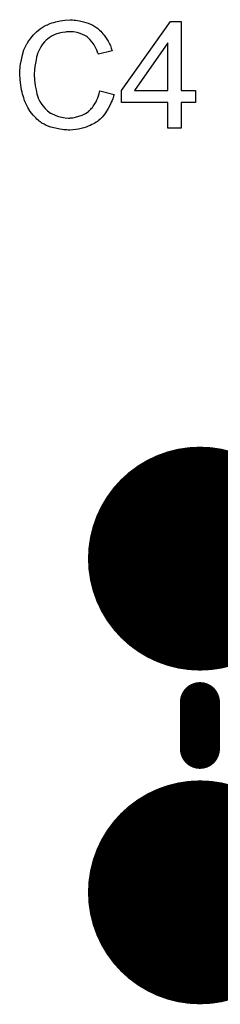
# Model space of a CAD drawing. Extents: x -1.9 to 24.2, y -3.9 to 53.4.
# Tile 13 of 21: x 6.2 to 7.8, y 24 to 31.5. Entities that reach past the tile are written whole.
import ezdxf

# ---------------------------------------------------------------- set-up
doc = ezdxf.new("R2010")
doc.units = 0
doc.layers.get('0').update_dxf_attribs({"linetype": 'CONTINUOUS'})
doc.layers.add('gto', color=2, linetype='CONTINUOUS')
doc.layers.add('gts', color=1, linetype='CONTINUOUS')

# ---------------------------------------------------------------- blocks, each defined once
blk = doc.blocks.new('D32')
at = {"const_width": 0.1524}
blk.add_lwpolyline([(-0.0762, 0, 1), (0.0762, 0, 1)], format="xyb", close=True, dxfattribs=at)
blk = doc.blocks.new('D52')
at = {"const_width": 0.85217}
blk.add_lwpolyline([(-0.426085, 0, 1), (0.426085, 0, 1)], format="xyb", close=True, dxfattribs=at)

msp = doc.modelspace()

# ---------------------------------------------------------------- linework, layer by layer
at = {"layer": 'gto', "color": 2}
for points in [[(6.649733, 31.534163), (6.662433, 31.531623), (6.675133, 31.531623), (6.687833, 31.529083), (6.703073, 31.526543), (6.733553, 31.518923), (6.769114, 31.508763), (6.786894, 31.501143), (6.804674, 31.493523), (6.819914, 31.483363), (6.835154, 31.473203), (6.837694, 31.470663), (6.840234, 31.470663), (6.845314, 31.465583), (6.850394, 31.460503), (6.855474, 31.455423), (6.865634, 31.447803), (6.873254, 31.437643), (6.880874, 31.427483), (6.891034, 31.417323), (6.901194, 31.402083), (6.911354, 31.386843), (6.921514, 31.371603), (6.929134, 31.356363), (6.939294, 31.338583), (6.944374, 31.318263), (6.951994, 31.297943), (6.847854, 31.272543), (6.847854, 31.275083), (6.845314, 31.277623), (6.842774, 31.280163), (6.840234, 31.287783), (6.837694, 31.295403), (6.835154, 31.303023), (6.824994, 31.323343), (6.814834, 31.343663), (6.799594, 31.363983), (6.781814, 31.384303), (6.764034, 31.402083), (6.761494, 31.404623), (6.753874, 31.409703), (6.743713, 31.414783), (6.725933, 31.422403), (6.708153, 31.430023), (6.685293, 31.437643), (6.657353, 31.442723), (6.629413, 31.442723), (6.619253, 31.442723), (6.614173, 31.442723), (6.604013, 31.442723), (6.596393, 31.440183), (6.573533, 31.437643), (6.548133, 31.432563), (6.522733, 31.424943), (6.494793, 31.412243), (6.471933, 31.397003), (6.469393, 31.397003), (6.469393, 31.394463), (6.461773, 31.389383), (6.449073, 31.379223), (6.436373, 31.366523), (6.421133, 31.348743), (6.408433, 31.328423), (6.395733, 31.303023), (6.383033, 31.277623), (6.383033, 31.275083), (6.383033, 31.272543), (6.380493, 31.270003), (6.380493, 31.264923), (6.377953, 31.257303), (6.375413, 31.249682), (6.372873, 31.229362), (6.367793, 31.203962), (6.362713, 31.178562), (6.360173, 31.150622), (6.357633, 31.120142), (6.357633, 31.120142), (6.357633, 31.115062), (6.357633, 31.109982), (6.357633, 31.102362), (6.360173, 31.094742), (6.360173, 31.084582), (6.360173, 31.071882), (6.362713, 31.059182), (6.365253, 31.031242), (6.372873, 31.000762), (6.377953, 30.970282), (6.388113, 30.939802), (6.388113, 30.939802), (6.388113, 30.937262), (6.390653, 30.932182), (6.393193, 30.927102), (6.400813, 30.911862), (6.410973, 30.896622), (6.423673, 30.878842), (6.441453, 30.858522), (6.459233, 30.840742), (6.482093, 30.822962), (6.482093, 30.822962), (6.484633, 30.822962), (6.489713, 30.820422), (6.494793, 30.817882), (6.499873, 30.815342), (6.507493, 30.812802), (6.522733, 30.805182), (6.543053, 30.797562), (6.568453, 30.792482), (6.593853, 30.787402), (6.619253, 30.784862), (6.629413, 30.784862), (6.634493, 30.787402), (6.644653, 30.787402), (6.652273, 30.787402), (6.672593, 30.792482), (6.697993, 30.800102), (6.723393, 30.807722), (6.748793, 30.820422), (6.761494, 30.828042), (6.774194, 30.838202), (6.774194, 30.838202), (6.774194, 30.840742), (6.779274, 30.843282), (6.784354, 30.848362), (6.789434, 30.853442), (6.794514, 30.861062), (6.802134, 30.866142), (6.807214, 30.876302), (6.814834, 30.886462), (6.822454, 30.899162), (6.830074, 30.909322), (6.835154, 30.924562), (6.842774, 30.939802), (6.847854, 30.955042), (6.852934, 30.972822), (6.858014, 30.993142), (6.967234, 30.965202), (6.967234, 30.965202), (6.964694, 30.960122), (6.962154, 30.952502), (6.959614, 30.942342), (6.957074, 30.932182), (6.951994, 30.919482), (6.944374, 30.906782), (6.939294, 30.891542), (6.921514, 30.858522), (6.901194, 30.825502), (6.888494, 30.807722), (6.875794, 30.792482), (6.860554, 30.777242), (6.845314, 30.764542), (6.842774, 30.762002), (6.840234, 30.759462), (6.835154, 30.756922), (6.830074, 30.754382), (6.819914, 30.746761), (6.809754, 30.741681), (6.797054, 30.736601), (6.784354, 30.728981), (6.769114, 30.723901), (6.753874, 30.716281), (6.736093, 30.711201), (6.715773, 30.706121), (6.695453, 30.701041), (6.675133, 30.698501), (6.652273, 30.695961), (6.629413, 30.693421), (6.616713, 30.693421), (6.606553, 30.695961), (6.596393, 30.695961), (6.583693, 30.695961), (6.570993, 30.698501), (6.553213, 30.701041), (6.520193, 30.708661), (6.484633, 30.716281), (6.449073, 30.728981), (6.433833, 30.739141), (6.416053, 30.746761), (6.416053, 30.749301), (6.413513, 30.749301), (6.408433, 30.754382), (6.403353, 30.756922), (6.395733, 30.762002), (6.388113, 30.769622), (6.377953, 30.777242), (6.370333, 30.787402), (6.360173, 30.797562), (6.350013, 30.807722), (6.327153, 30.835662), (6.309373, 30.866142), (6.291593, 30.901702), (6.291593, 30.904242), (6.289053, 30.906782), (6.286513, 30.911862), (6.283973, 30.919482), (6.281433, 30.929642), (6.278893, 30.939802), (6.273813, 30.955042), (6.268733, 30.967742), (6.266193, 30.982982), (6.261113, 31.000762), (6.256033, 31.036322), (6.250953, 31.079502), (6.248412, 31.120142), (6.248412, 31.122682), (6.248412, 31.125222), (6.248412, 31.132842), (6.248412, 31.140462), (6.248412, 31.153162), (6.250953, 31.165862), (6.250953, 31.181102), (6.253493, 31.196342), (6.261113, 31.229362), (6.268733, 31.267463), (6.278893, 31.305563), (6.296673, 31.341123), (6.296673, 31.341123), (6.299213, 31.346203), (6.301753, 31.351283), (6.306833, 31.356363), (6.309373, 31.363983), (6.316993, 31.374143), (6.332233, 31.394463), (6.352553, 31.419863), (6.375413, 31.442723), (6.403353, 31.465583), (6.433833, 31.485903), (6.433833, 31.485903), (6.438913, 31.488443), (6.443993, 31.490983), (6.449073, 31.493523), (6.459233, 31.496063), (6.466853, 31.501143), (6.479553, 31.506223), (6.492253, 31.511303), (6.507493, 31.513843), (6.522733, 31.518923), (6.555753, 31.526543), (6.591313, 31.531623), (6.631953, 31.534163), (6.642113, 31.534163), (6.649733, 31.534163)], [(7.477775, 30.995682), (7.586995, 30.995682), (7.586995, 30.904242), (7.477775, 30.904242), (7.477775, 30.708661), (7.376175, 30.708661), (7.376175, 30.904242), (7.023114, 30.904242), (7.023114, 30.995682), (7.396495, 31.521463), (7.477775, 31.521463), (7.477775, 30.995682)], [(7.376175, 31.358903), (7.122174, 30.995682), (7.376175, 30.995682), (7.376175, 31.358903)]]:
    msp.add_lwpolyline(points, dxfattribs=at)
at = {"layer": 'gto', "color": 2, "const_width": 0.3048}
msp.add_lwpolyline([(7.620015, 25.984252), (7.620015, 26.339853)], dxfattribs=at)

# ---------------------------------------------------------------- block references
at = {"layer": 'gto'}
for p in [(7.620015, 26.339853), (7.620015, 25.984252)]:
    msp.add_blockref('D32', p, dxfattribs=at)
at = {"layer": 'gts'}
for p in [(7.620015, 27.432055), (7.620015, 24.89205)]:
    msp.add_blockref('D52', p, dxfattribs=at)

doc.saveas('drawing.dxf')
